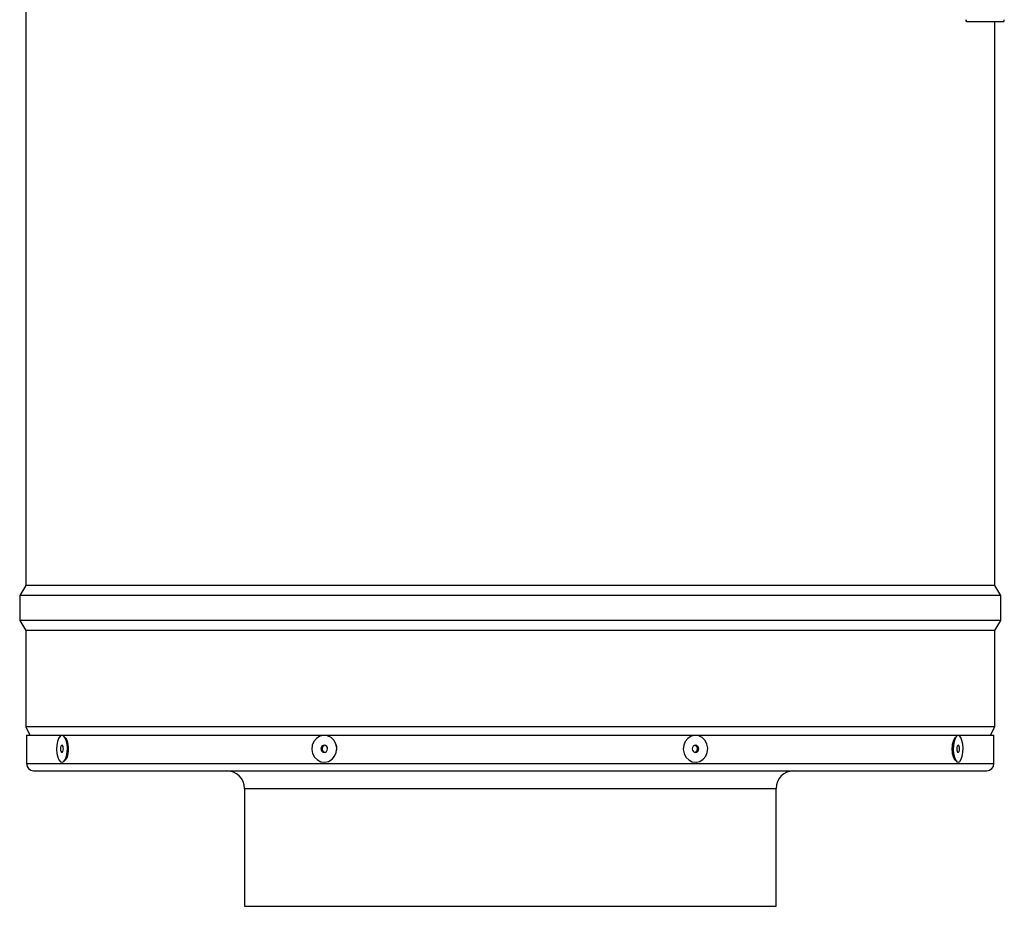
# Model space of a CAD drawing. Extents: x 5 to 297, y -3 to 205.
# Tile 1 of 37: x 47 to 75, y 41 to 65. Entities that reach past the tile are written whole.
import ezdxf

# ---------------------------------------------------------------- set-up
doc = ezdxf.new("R2010")
doc.units = 0
doc.layers.get('0').update_dxf_attribs({"linetype": 'CONTINUOUS'})

msp = doc.modelspace()

# ---------------------------------------------------------------- linework, layer by layer
at = {"color": 7, "linetype": 'CONTINUOUS'}
for p, q in [((47.245, 99.259), (47.245, 49.639)), ((73.615, 65.449), (73.605, 65.449)), ((73.615, 65.449), (74.661, 65.449)), ((74.405, 49.639), (74.405, 65.449)), ((47.245, 49.639), (47.075, 49.359)), ((74.405, 49.639), (47.245, 49.639)), ((74.575, 49.359), (74.405, 49.639)), ((47.075, 49.359), (47.075, 48.659)), ((61.841, 49.359), (47.075, 49.359)), ((74.575, 49.359), (61.841, 49.359)), ((74.575, 48.659), (74.575, 49.359)), ((47.075, 48.659), (47.245, 48.379)), ((61.841, 48.659), (47.075, 48.659)), ((74.575, 48.659), (61.841, 48.659)), ((74.405, 48.379), (74.575, 48.659)), ((47.245, 48.379), (47.245, 45.679)), ((61.829, 48.379), (47.245, 48.379)), ((74.405, 48.379), (61.829, 48.379)), ((74.405, 45.679), (74.405, 48.379)), ((47.245, 45.679), (47.36, 45.449)), ((61.829, 45.679), (47.245, 45.679)), ((74.405, 45.679), (61.829, 45.679)), ((74.29, 45.449), (74.405, 45.679)), ((47.265, 45.449), (47.265, 44.649)), ((47.265, 45.449), (66.014, 45.449)), ((48.411, 45.199), (48.375, 45.306)), ((48.393, 45.273), (48.386, 45.273)), ((66.014, 45.449), (74.385, 45.449)), ((73.29, 45.34), (73.241, 45.218)), ((73.263, 45.273), (73.245, 45.273)), ((74.385, 44.649), (74.385, 45.449)), ((48.426, 45.136), (48.411, 45.199)), ((48.363, 44.796), (48.389, 44.785)), ((48.375, 44.82), (48.411, 44.927)), ((48.386, 44.853), (48.393, 44.853)), ((73.241, 44.908), (73.29, 44.786)), ((73.245, 44.853), (73.263, 44.853)), ((47.465, 44.449), (65.937, 44.449)), ((65.937, 44.449), (74.185, 44.449)), ((53.375, 43.949), (53.375, 40.649)), ((68.275, 40.649), (68.275, 43.949)), ((53.375, 40.649), (63.676, 40.649)), ((63.676, 40.649), (68.275, 40.649))]:
    msp.add_line(p, q, dxfattribs=at)
at = {"color": 1, "linetype": 'CONTINUOUS'}
for p, q in [((47.265, 44.649), (66.014, 44.649)), ((66.014, 44.649), (74.385, 44.649)), ((53.375, 43.949), (63.676, 43.949)), ((63.676, 43.949), (68.275, 43.949))]:
    msp.add_line(p, q, dxfattribs=at)
at = {"color": 7, "linetype": 'CONTINUOUS', "flags": 128}
for points in [[(48.401, 45.194), (48.378, 45.296), (48.343, 45.376), (48.3, 45.424), (48.253, 45.438), (48.207, 45.414), (48.166, 45.356), (48.134, 45.27), (48.114, 45.163), (48.109, 45.047), (48.118, 44.932), (48.142, 44.829), (48.176, 44.75), (48.219, 44.702), (48.266, 44.688), (48.313, 44.712), (48.354, 44.769), (48.386, 44.856), (48.405, 44.963), (48.411, 45.079), (48.401, 45.194)], [(55.939, 45.194), (55.886, 45.296), (55.805, 45.376), (55.705, 45.424), (55.597, 45.438), (55.49, 45.414), (55.394, 45.356), (55.321, 45.27), (55.275, 45.163), (55.263, 45.047), (55.285, 44.932), (55.338, 44.829), (55.419, 44.75), (55.518, 44.702), (55.627, 44.688), (55.734, 44.712), (55.829, 44.769), (55.903, 44.856), (55.949, 44.963), (55.961, 45.079), (55.939, 45.194)], [(66.339, 45.194), (66.286, 45.296), (66.207, 45.376), (66.109, 45.424), (66.003, 45.438), (65.897, 45.414), (65.804, 45.356), (65.731, 45.27), (65.687, 45.163), (65.675, 45.047), (65.696, 44.932), (65.749, 44.829), (65.828, 44.75), (65.926, 44.702), (66.033, 44.688), (66.138, 44.712), (66.231, 44.769), (66.304, 44.856), (66.348, 44.963), (66.361, 45.079), (66.339, 45.194)], [(73.509, 45.194), (73.488, 45.296), (73.456, 45.376), (73.418, 45.424), (73.375, 45.438), (73.334, 45.414), (73.297, 45.356), (73.268, 45.27), (73.25, 45.163), (73.245, 45.047), (73.254, 44.932), (73.275, 44.829), (73.306, 44.75), (73.345, 44.702), (73.387, 44.688), (73.429, 44.712), (73.466, 44.769), (73.495, 44.856), (73.512, 44.963), (73.517, 45.079), (73.509, 45.194)], [(48.297, 45.098), (48.289, 45.131), (48.276, 45.154), (48.261, 45.163), (48.246, 45.157), (48.232, 45.136), (48.223, 45.104), (48.22, 45.066), (48.222, 45.028), (48.23, 44.995), (48.243, 44.972), (48.258, 44.963), (48.274, 44.969), (48.287, 44.99), (48.296, 45.021), (48.3, 45.059), (48.297, 45.098)], [(55.699, 45.098), (55.68, 45.131), (55.651, 45.154), (55.615, 45.163), (55.579, 45.157), (55.548, 45.136), (55.527, 45.104), (55.519, 45.066), (55.525, 45.028), (55.544, 44.995), (55.573, 44.972), (55.609, 44.963), (55.645, 44.969), (55.676, 44.99), (55.697, 45.021), (55.705, 45.059), (55.699, 45.098)], [(66.103, 45.098), (66.085, 45.131), (66.056, 45.154), (66.021, 45.163), (65.986, 45.157), (65.955, 45.136), (65.934, 45.104), (65.926, 45.066), (65.932, 45.028), (65.951, 44.995), (65.98, 44.972), (66.014, 44.963), (66.05, 44.969), (66.08, 44.99), (66.101, 45.021), (66.109, 45.059), (66.103, 45.098)], [(73.415, 45.098), (73.408, 45.131), (73.396, 45.154), (73.383, 45.163), (73.369, 45.157), (73.357, 45.136), (73.348, 45.104), (73.345, 45.066), (73.347, 45.028), (73.355, 44.995), (73.366, 44.972), (73.38, 44.963), (73.394, 44.969), (73.406, 44.99), (73.414, 45.021), (73.417, 45.059), (73.415, 45.098)]]:
    msp.add_lwpolyline(points, dxfattribs=at)
at = {"color": 7, "linetype": 'CONTINUOUS'}
for centre, radius, start, end in [((73.654, 65.487), 0.0626, 169.1403, 217.619), ((73.664, 65.487), 0.0626, 169.1403, 217.619), ((74.612, 65.487), 0.0626, 322.381, 10.8597), ((47.967, 45.063), 0.465, 342.8947, 9.0285), ((55.653, 45.063), 0.101, 103.8632, 256.1368), ((65.976, 45.07), 0.0938, 17.5013, 75.857), ((65.971, 45.062), 0.101, 285.9209, 20.8236), ((73.664, 45.063), 0.451, 159.8608, 200.1392), ((47.465, 44.649), 0.2, 180, 270), ((52.875, 43.949), 0.5, 0, 90), ((68.775, 43.949), 0.5, 90, 180), ((74.185, 44.649), 0.2, 270, 0)]:
    msp.add_arc(centre, radius, start, end, dxfattribs=at)
for points, knots in [([(48.331, 45.388), (48.337, 45.386), (48.36, 45.377), (48.395, 45.308), (48.428, 45.196), (48.432, 45.105), (48.434, 45.059)], [0, 0, 0, 0, 0.103251, 0.402841, 0.701655, 1, 1, 1, 1]), ([(48.38, 45.326), (48.375, 45.332), (48.369, 45.337), (48.365, 45.334), (48.364, 45.334)], [0, 0, 0, 0, 0.997225, 1, 1, 1, 1]), ([(73.325, 44.727), (73.317, 44.73), (73.291, 44.739), (73.254, 44.809), (73.222, 44.923), (73.211, 45.059), (73.222, 45.196), (73.254, 45.308), (73.289, 45.376), (73.312, 45.386), (73.318, 45.388)], [0, 0, 0, 0, 0.069969, 0.217014, 0.363795, 0.511069, 0.657602, 0.804345, 0.951447, 1, 1, 1, 1]), ([(73.283, 45.327), (73.283, 45.327), (73.281, 45.329), (73.279, 45.329), (73.277, 45.328)], [0, 0, 0, 0, 0.069164, 1, 1, 1, 1]), ([(48.434, 45.059), (48.432, 45.014), (48.428, 44.923), (48.395, 44.81), (48.359, 44.74), (48.334, 44.731), (48.327, 44.728)], [0, 0, 0, 0, 0.292534, 0.585723, 0.879666, 1, 1, 1, 1]), ([(55.934, 45.192), (55.949, 45.147), (55.967, 45.093), (55.955, 45.038), (55.953, 45.027)], [0, 0, 0, 0, 0.80483, 1, 1, 1, 1]), ([(73.26, 44.785), (73.26, 44.784), (73.269, 44.781), (73.278, 44.789), (73.286, 44.796)], [0, 0, 0, 0, 0.0404, 1, 1, 1, 1])]:
    msp.add_open_spline(points, degree=3, knots=knots, dxfattribs=at)

doc.saveas('drawing.dxf')
